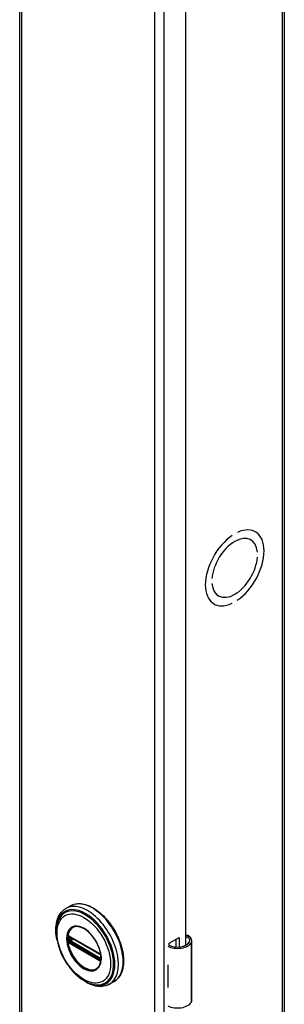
# Model space of a CAD drawing. Header units: inches. Extents: x 0 to 464, y -11 to 301.
# Tile 9 of 13: x 400.72 to 404.3, y 170.9 to 184.2. Entities that reach past the tile are written whole.
import ezdxf

# ---------------------------------------------------------------- set-up
doc = ezdxf.new("R2010")
doc.units = ezdxf.units.IN
doc.header["$LTSCALE"] = 27.789831
doc.header["$MEASUREMENT"] = 0
doc.layers.add('Visible Edges(ANSI)', color=7, linetype='Continuous', lineweight=25)
doc.layers.add('Visible Tangent Edges(ANSI)', color=7, linetype='Continuous', lineweight=25)

msp = doc.modelspace()

# ---------------------------------------------------------------- linework, layer by layer
at = {"layer": 'Visible Edges(ANSI)'}
for p, q in [((400.72, 221.372), (400.72, 123.266)), ((404.301, 221.349), (404.301, 123.244)), ((402.962, 193.654), (402.962, 171.691)), ((403.594, 177.232), (403.594, 177.232)), ((403.594, 177.232), (403.594, 177.232)), ((403.665, 177.273), (403.665, 177.273)), ((403.905, 177.285), (403.91, 177.282)), ((403.843, 177.176), (403.848, 177.174)), ((403.938, 177.005), (403.938, 177.005)), ((403.938, 177.005), (403.938, 177.005)), ((403.938, 176.939), (403.938, 176.939)), ((403.322, 176.65), (403.322, 176.65)), ((403.322, 176.65), (403.322, 176.65)), ((403.322, 176.584), (403.322, 176.584)), ((403.407, 176.418), (403.412, 176.415)), ((403.344, 176.31), (403.349, 176.307)), ((403.594, 176.316), (403.594, 176.316)), ((403.594, 176.316), (403.594, 176.316)), ((403.665, 176.357), (403.665, 176.357)), ((401.408, 172.228), (401.344, 172.191)), ((401.394, 171.814), (401.389, 171.817)), ((401.394, 171.814), (401.802, 171.579)), ((401.809, 171.571), (401.401, 171.806)), ((402.742, 171.723), (402.877, 171.8)), ((402.838, 171.67), (402.838, 171.778)), ((402.877, 171.8), (402.877, 171.67)), ((403.051, 170.954), (403.051, 171.758)), ((402.742, 171.691), (402.742, 171.723)), ((401.807, 171.576), (401.802, 171.579)), ((401.818, 171.564), (401.819, 171.561)), ((401.818, 171.518), (401.818, 171.556)), ((401.819, 171.561), (401.82, 171.559)), ((401.821, 171.545), (401.821, 171.508)), ((401.821, 171.508), (401.821, 171.502)), ((402.727, 171.431), (402.727, 171.399)), ((401.998, 171.205), (401.934, 171.168)), ((402.727, 171.156), (402.727, 171.125))]:
    msp.add_line(p, q, dxfattribs=at)
at = {"layer": 'Visible Edges(ANSI)', "flags": 128}
for points in [[(401.226, 171.761), (401.22, 171.796), (401.215, 171.83), (401.211, 171.864), (401.21, 171.897), (401.211, 171.929), (401.213, 171.96), (401.217, 171.99), (401.224, 172.019), (401.232, 172.047), (401.242, 172.073), (401.254, 172.098), (401.269, 172.12), (401.285, 172.141), (401.303, 172.16), (401.323, 172.177), (401.344, 172.191)], [(401.408, 172.228), (401.424, 172.236), (401.441, 172.243), (401.458, 172.249), (401.476, 172.253), (401.494, 172.256), (401.513, 172.257), (401.532, 172.257), (401.551, 172.256), (401.571, 172.253), (401.591, 172.249), (401.611, 172.244), (401.632, 172.238), (401.652, 172.23), (401.673, 172.221), (401.693, 172.211), (401.714, 172.2), (401.734, 172.187), (401.755, 172.174), (401.775, 172.159), (401.795, 172.143), (401.815, 172.127), (401.834, 172.109), (401.854, 172.091), (401.873, 172.071), (401.891, 172.051), (401.909, 172.03), (401.927, 172.008), (401.944, 171.986), (401.96, 171.963), (401.976, 171.939), (401.992, 171.915), (402.006, 171.891), (402.02, 171.866), (402.033, 171.841), (402.046, 171.815), (402.057, 171.789), (402.068, 171.763), (402.078, 171.737), (402.087, 171.711), (402.095, 171.685), (402.103, 171.659), (402.109, 171.633), (402.114, 171.607), (402.119, 171.581), (402.122, 171.556), (402.125, 171.531), (402.126, 171.507), (402.127, 171.483), (402.126, 171.459), (402.124, 171.437), (402.122, 171.414), (402.118, 171.393), (402.114, 171.372), (402.108, 171.352), (402.101, 171.332), (402.094, 171.314), (402.085, 171.297), (402.075, 171.28), (402.065, 171.265), (402.053, 171.25), (402.041, 171.237), (402.027, 171.225), (402.013, 171.214), (401.998, 171.205)], [(401.254, 172.051), (401.247, 172.038), (401.241, 172.025), (401.236, 172.01), (401.231, 171.996), (401.224, 171.965), (401.218, 171.933), (401.216, 171.9), (401.215, 171.866), (401.217, 171.831), (401.221, 171.795), (401.227, 171.758), (401.235, 171.721), (401.246, 171.683), (401.258, 171.646), (401.272, 171.608), (401.288, 171.571), (401.306, 171.535), (401.326, 171.499), (401.347, 171.464), (401.37, 171.43), (401.394, 171.398), (401.419, 171.367), (401.445, 171.337), (401.472, 171.309), (401.5, 171.284), (401.529, 171.26), (401.558, 171.238), (401.588, 171.219), (401.618, 171.202), (401.648, 171.188), (401.678, 171.177), (401.708, 171.168), (401.723, 171.165), (401.738, 171.162), (401.753, 171.16), (401.767, 171.159)], [(401.791, 171.404), (401.8, 171.418), (401.807, 171.433), (401.813, 171.45), (401.818, 171.468), (401.821, 171.488), (401.822, 171.509), (401.822, 171.531), (401.82, 171.553), (401.817, 171.577), (401.812, 171.601), (401.806, 171.625), (401.799, 171.649), (401.79, 171.674), (401.779, 171.698), (401.767, 171.722), (401.755, 171.746), (401.741, 171.769), (401.726, 171.791), (401.71, 171.812), (401.693, 171.833), (401.676, 171.851), (401.658, 171.869), (401.639, 171.885), (401.621, 171.9), (401.602, 171.912), (401.583, 171.923), (401.564, 171.932), (401.546, 171.94), (401.528, 171.945), (401.51, 171.948), (401.494, 171.95), (401.478, 171.949)], [(401.389, 171.817), (401.387, 171.818), (401.386, 171.818)], [(401.401, 171.806), (401.4, 171.807), (401.4, 171.807)], [(403.009, 171.82), (403.007, 171.821), (403.005, 171.822), (403.003, 171.823), (403.001, 171.824), (402.999, 171.825), (402.997, 171.825), (402.995, 171.826), (402.993, 171.827), (402.991, 171.827), (402.989, 171.827), (402.987, 171.827), (402.985, 171.828), (402.983, 171.827), (402.981, 171.827), (402.979, 171.827), (402.977, 171.827), (402.975, 171.826), (402.973, 171.826), (402.971, 171.825), (402.969, 171.824), (402.967, 171.824), (402.965, 171.823), (402.963, 171.822), (402.962, 171.821)], [(402.962, 171.809), (402.963, 171.81), (402.965, 171.81), (402.966, 171.81), (402.968, 171.811), (402.969, 171.811), (402.971, 171.811), (402.972, 171.811), (402.974, 171.811), (402.975, 171.811), (402.977, 171.811), (402.978, 171.81), (402.98, 171.81), (402.981, 171.81), (402.983, 171.809), (402.985, 171.809), (402.986, 171.808), (402.987, 171.808), (402.989, 171.807), (402.99, 171.806), (402.992, 171.805), (402.993, 171.805), (402.995, 171.804), (402.996, 171.803), (402.997, 171.802)], [(401.807, 171.576), (401.81, 171.574), (401.814, 171.57)], [(401.818, 171.556), (401.817, 171.56), (401.815, 171.565), (401.812, 171.569), (401.809, 171.571)], [(401.814, 171.57), (401.816, 171.567), (401.818, 171.564)], [(401.818, 171.517), (401.818, 171.517), (401.818, 171.518)], [(401.821, 171.502), (401.821, 171.5), (401.82, 171.499)], [(401.934, 171.168), (401.911, 171.156), (401.886, 171.147), (401.861, 171.141), (401.835, 171.137), (401.808, 171.137), (401.78, 171.138), (401.752, 171.143), (401.724, 171.15), (401.696, 171.159), (401.668, 171.17), (401.64, 171.184), (401.612, 171.199), (401.584, 171.217), (401.556, 171.237), (401.529, 171.258), (401.502, 171.282)]]:
    msp.add_lwpolyline(points, dxfattribs=at)
at = {"layer": 'Visible Edges(ANSI)'}
for centre, major_axis, ratio, start_param, end_param in [((403.63, 176.794), (0.281, 0.487), 0.578093, 4.014079, 6.977628), ((403.63, 176.794), (0.281, 0.487), 0.578093, 4.014063, 6.977643), ((403.63, 176.794), (-0.281, -0.487), 0.578093, 4.014063, 6.977643), ((403.63, 176.794), (-0.281, -0.487), 0.578093, 4.014079, 6.977628), ((403.63, 176.794), (0.218, 0.379), 0.578093, 5.587431, 8.545869), ((403.63, 176.794), (0.218, 0.379), 0.578093, 5.58741, 8.54589), ((403.63, 176.794), (-0.218, -0.379), 0.578093, 5.58741, 8.54589), ((403.63, 176.794), (-0.218, -0.379), 0.578093, 5.587431, 8.545869), ((402.894, 171.758), (0.128, 0), 0.575862, 5.96475, 6.909947), ((402.894, 171.758), (0.157, 0), 0.575862, 5.96475, 7.032103), ((402.856, 171.766), (0.197, 0), 0.575862, 3.983372, 5.96475), ((402.856, 171.766), (0.167, 0), 0.575862, 3.964134, 5.96475), ((402.856, 171.516), (0.197, 0), 0.575862, 3.983372, 3.995195), ((402.787, 171.439), (-0.0917, 0), 0.575862, 0.828235, 0.853602), ((402.787, 171.196), (0.0917, 0), 0.575862, 3.969828, 3.995195), ((402.856, 171.21), (-0.197, 0), 0.575862, 0.841779, 0.853602), ((402.856, 170.961), (0.197, 0), 0.575862, 3.983372, 5.96475), ((402.894, 170.954), (0.157, 0), 0.575862, 5.96475, 6.283185)]:
    msp.add_ellipse(centre, major_axis=major_axis, ratio=ratio, start_param=start_param, end_param=end_param, dxfattribs=at)
at = {"layer": 'Visible Tangent Edges(ANSI)'}
for p, q in [((400.746, 221.337), (400.746, 123.231)), ((404.276, 123.209), (404.276, 221.314)), ((402.547, 122.193), (402.547, 220.299)), ((402.669, 220.299), (402.669, 122.193)), ((401.37, 171.809), (401.369, 171.803)), ((401.369, 171.766), (401.37, 171.76)), ((401.377, 171.803), (401.377, 171.809)), ((401.377, 171.76), (401.377, 171.766)), ((401.386, 171.765), (401.386, 171.802)), ((401.8, 171.584), (401.392, 171.819)), ((401.399, 171.81), (401.807, 171.575)), ((401.399, 171.803), (401.403, 171.805)), ((401.399, 171.765), (401.399, 171.803)), ((401.435, 171.786), (401.399, 171.765)), ((401.406, 171.753), (401.449, 171.778)), ((402.997, 171.802), (403.009, 171.82)), ((401.371, 171.749), (401.372, 171.745)), ((401.387, 171.729), (401.392, 171.726)), ((401.396, 171.735), (401.39, 171.738)), ((401.392, 171.726), (401.8, 171.491)), ((401.804, 171.5), (401.396, 171.735)), ((401.807, 171.508), (401.399, 171.743)), ((401.814, 171.518), (401.406, 171.753)), ((403.043, 170.925), (403.043, 171.73)), ((401.809, 171.497), (401.804, 171.5)), ((401.818, 171.521), (401.814, 171.518)), ((401.82, 171.552), (401.82, 171.515)), ((401.821, 171.49), (401.821, 171.491)), ((402.727, 171.399), (402.727, 171.156))]:
    msp.add_line(p, q, dxfattribs=at)
at = {"layer": 'Visible Tangent Edges(ANSI)', "flags": 128}
for points in [[(401.353, 171.786), (401.361, 171.711), (401.385, 171.632), (401.422, 171.554), (401.471, 171.482), (401.528, 171.422), (401.589, 171.378), (401.65, 171.352), (401.707, 171.346), (401.756, 171.362), (401.793, 171.397), (401.817, 171.449), (401.825, 171.515), (401.817, 171.59), (401.793, 171.67), (401.756, 171.748), (401.707, 171.819), (401.65, 171.879), (401.589, 171.924), (401.528, 171.949), (401.471, 171.955), (401.422, 171.939), (401.384, 171.904), (401.361, 171.852), (401.353, 171.786)], [(401.364, 171.785), (401.364, 171.797), (401.365, 171.808), (401.366, 171.819), (401.368, 171.829), (401.37, 171.839), (401.372, 171.849), (401.375, 171.858), (401.378, 171.868), (401.381, 171.876), (401.385, 171.884), (401.39, 171.892), (401.395, 171.9), (401.4, 171.907), (401.405, 171.913), (401.411, 171.919), (401.417, 171.924), (401.424, 171.929), (401.431, 171.934), (401.438, 171.938), (401.445, 171.941), (401.453, 171.944), (401.461, 171.946), (401.469, 171.948), (401.478, 171.949)], [(401.791, 171.405), (401.777, 171.389), (401.761, 171.376), (401.743, 171.366), (401.724, 171.36), (401.702, 171.357), (401.68, 171.358), (401.656, 171.362), (401.632, 171.37), (401.607, 171.381), (401.582, 171.395), (401.557, 171.412), (401.533, 171.432), (401.509, 171.455), (401.487, 171.48), (401.465, 171.507), (401.445, 171.536), (401.427, 171.566), (401.411, 171.597), (401.397, 171.629), (401.386, 171.661), (401.376, 171.693), (401.37, 171.725), (401.366, 171.756), (401.364, 171.785)], [(401.369, 171.803), (401.369, 171.802), (401.369, 171.8), (401.369, 171.799), (401.369, 171.797), (401.369, 171.796), (401.369, 171.794), (401.369, 171.793), (401.369, 171.791), (401.369, 171.79), (401.369, 171.788), (401.369, 171.787), (401.369, 171.785), (401.369, 171.784), (401.369, 171.782), (401.369, 171.781), (401.369, 171.779), (401.369, 171.777), (401.369, 171.776), (401.369, 171.774), (401.369, 171.773), (401.369, 171.771), (401.369, 171.77), (401.369, 171.768), (401.369, 171.766)], [(401.371, 171.819), (401.371, 171.819), (401.371, 171.818), (401.371, 171.818), (401.371, 171.818), (401.371, 171.817), (401.371, 171.817), (401.371, 171.817), (401.371, 171.816), (401.37, 171.816), (401.37, 171.815), (401.37, 171.815), (401.37, 171.814), (401.37, 171.814), (401.37, 171.814), (401.37, 171.813), (401.37, 171.813), (401.37, 171.812), (401.37, 171.812), (401.37, 171.811), (401.37, 171.811), (401.37, 171.81), (401.37, 171.81), (401.37, 171.81), (401.37, 171.809)], [(401.37, 171.76), (401.37, 171.76), (401.37, 171.759), (401.37, 171.759), (401.37, 171.758), (401.37, 171.758), (401.37, 171.757), (401.37, 171.757), (401.37, 171.756), (401.37, 171.756), (401.37, 171.755), (401.37, 171.755), (401.37, 171.754), (401.37, 171.754), (401.37, 171.753), (401.37, 171.753), (401.371, 171.752), (401.371, 171.752), (401.371, 171.751), (401.371, 171.751), (401.371, 171.75), (401.371, 171.75), (401.371, 171.75), (401.371, 171.749), (401.371, 171.749)], [(401.372, 171.822), (401.372, 171.822), (401.372, 171.822), (401.372, 171.821), (401.372, 171.821), (401.372, 171.821), (401.372, 171.821), (401.372, 171.821), (401.372, 171.821), (401.372, 171.821), (401.372, 171.821), (401.372, 171.821), (401.372, 171.821), (401.372, 171.82), (401.372, 171.82), (401.372, 171.82), (401.372, 171.82), (401.372, 171.82), (401.372, 171.82), (401.372, 171.82), (401.372, 171.82), (401.371, 171.82), (401.371, 171.819), (401.371, 171.819), (401.371, 171.819)], [(401.377, 171.824), (401.377, 171.824), (401.377, 171.824), (401.377, 171.824), (401.376, 171.824), (401.376, 171.824), (401.376, 171.824), (401.376, 171.824), (401.376, 171.823), (401.375, 171.823), (401.375, 171.823), (401.375, 171.823), (401.375, 171.823), (401.374, 171.823), (401.374, 171.823), (401.374, 171.823), (401.374, 171.823), (401.374, 171.823), (401.373, 171.823), (401.373, 171.822), (401.373, 171.822), (401.373, 171.822), (401.373, 171.822), (401.372, 171.822), (401.372, 171.822)], [(401.387, 171.821), (401.386, 171.822), (401.386, 171.822), (401.386, 171.822), (401.385, 171.822), (401.385, 171.822), (401.384, 171.823), (401.384, 171.823), (401.384, 171.823), (401.383, 171.823), (401.383, 171.823), (401.382, 171.823), (401.382, 171.823), (401.382, 171.824), (401.381, 171.824), (401.381, 171.824), (401.38, 171.824), (401.38, 171.824), (401.38, 171.824), (401.379, 171.824), (401.379, 171.824), (401.378, 171.824), (401.378, 171.824), (401.378, 171.824), (401.377, 171.824)], [(401.377, 171.809), (401.377, 171.809), (401.377, 171.81), (401.377, 171.81), (401.377, 171.81), (401.377, 171.81), (401.377, 171.811), (401.377, 171.811), (401.377, 171.811), (401.377, 171.812), (401.377, 171.812), (401.378, 171.812), (401.378, 171.813), (401.378, 171.813), (401.378, 171.813), (401.378, 171.813), (401.378, 171.814), (401.378, 171.814), (401.378, 171.814), (401.378, 171.814), (401.379, 171.815), (401.379, 171.815), (401.379, 171.815), (401.379, 171.815), (401.379, 171.815)], [(401.377, 171.766), (401.377, 171.767), (401.377, 171.769), (401.377, 171.77), (401.377, 171.772), (401.377, 171.774), (401.377, 171.775), (401.377, 171.777), (401.377, 171.778), (401.377, 171.78), (401.377, 171.781), (401.377, 171.783), (401.377, 171.784), (401.377, 171.786), (401.377, 171.788), (401.377, 171.789), (401.377, 171.791), (401.377, 171.792), (401.377, 171.794), (401.377, 171.795), (401.377, 171.797), (401.377, 171.798), (401.377, 171.8), (401.377, 171.802), (401.377, 171.803)], [(401.379, 171.751), (401.379, 171.752), (401.379, 171.752), (401.379, 171.752), (401.379, 171.753), (401.378, 171.753), (401.378, 171.754), (401.378, 171.754), (401.378, 171.754), (401.378, 171.755), (401.378, 171.755), (401.378, 171.755), (401.378, 171.756), (401.378, 171.756), (401.377, 171.756), (401.377, 171.757), (401.377, 171.757), (401.377, 171.757), (401.377, 171.758), (401.377, 171.758), (401.377, 171.758), (401.377, 171.759), (401.377, 171.759), (401.377, 171.76), (401.377, 171.76)], [(401.379, 171.815), (401.379, 171.815), (401.379, 171.815), (401.379, 171.816), (401.379, 171.816), (401.379, 171.816), (401.379, 171.816), (401.379, 171.816), (401.38, 171.816), (401.38, 171.816), (401.38, 171.816), (401.38, 171.816), (401.38, 171.816), (401.38, 171.816), (401.38, 171.816), (401.38, 171.816), (401.38, 171.816), (401.38, 171.816), (401.38, 171.816), (401.38, 171.816), (401.38, 171.816), (401.38, 171.817), (401.38, 171.817), (401.38, 171.817), (401.38, 171.817)], [(401.38, 171.817), (401.381, 171.817), (401.381, 171.817), (401.381, 171.817), (401.381, 171.817), (401.381, 171.817), (401.381, 171.817), (401.381, 171.817), (401.381, 171.817), (401.382, 171.817), (401.382, 171.818), (401.382, 171.818), (401.382, 171.818), (401.382, 171.818), (401.382, 171.818), (401.382, 171.818), (401.383, 171.818), (401.383, 171.818), (401.383, 171.818), (401.383, 171.818), (401.383, 171.818), (401.383, 171.818), (401.384, 171.818), (401.384, 171.818), (401.384, 171.818)], [(401.384, 171.818), (401.384, 171.818), (401.384, 171.818), (401.384, 171.818), (401.384, 171.818), (401.384, 171.818), (401.384, 171.818), (401.384, 171.818), (401.385, 171.818), (401.385, 171.818), (401.385, 171.818), (401.385, 171.818), (401.385, 171.818), (401.385, 171.818), (401.385, 171.818), (401.385, 171.818), (401.385, 171.818), (401.385, 171.818), (401.385, 171.818), (401.385, 171.818), (401.386, 171.818), (401.386, 171.818), (401.386, 171.818), (401.386, 171.818), (401.386, 171.818)], [(401.386, 171.802), (401.386, 171.802), (401.386, 171.803), (401.386, 171.803), (401.386, 171.803), (401.386, 171.803), (401.386, 171.804), (401.386, 171.804), (401.386, 171.804), (401.386, 171.804), (401.386, 171.805), (401.386, 171.805), (401.386, 171.805), (401.386, 171.805), (401.386, 171.806), (401.386, 171.806), (401.386, 171.806), (401.386, 171.806), (401.386, 171.807), (401.386, 171.807), (401.386, 171.807), (401.386, 171.807), (401.386, 171.807), (401.386, 171.808), (401.387, 171.808)], [(401.387, 171.759), (401.386, 171.759), (401.386, 171.759), (401.386, 171.759), (401.386, 171.76), (401.386, 171.76), (401.386, 171.76), (401.386, 171.76), (401.386, 171.761), (401.386, 171.761), (401.386, 171.761), (401.386, 171.761), (401.386, 171.762), (401.386, 171.762), (401.386, 171.762), (401.386, 171.763), (401.386, 171.763), (401.386, 171.763), (401.386, 171.763), (401.386, 171.764), (401.386, 171.764), (401.386, 171.764), (401.386, 171.764), (401.386, 171.765), (401.386, 171.765)], [(401.392, 171.819), (401.392, 171.819), (401.392, 171.819), (401.391, 171.819), (401.391, 171.819), (401.391, 171.819), (401.391, 171.819), (401.39, 171.819), (401.39, 171.82), (401.39, 171.82), (401.39, 171.82), (401.39, 171.82), (401.389, 171.82), (401.389, 171.82), (401.389, 171.82), (401.389, 171.82), (401.389, 171.82), (401.388, 171.821), (401.388, 171.821), (401.388, 171.821), (401.388, 171.821), (401.387, 171.821), (401.387, 171.821), (401.387, 171.821), (401.387, 171.821)], [(401.387, 171.808), (401.387, 171.808), (401.387, 171.808), (401.387, 171.808), (401.387, 171.808), (401.387, 171.809), (401.387, 171.809), (401.387, 171.809), (401.387, 171.809), (401.387, 171.809), (401.387, 171.809), (401.387, 171.809), (401.387, 171.81), (401.387, 171.81), (401.387, 171.81), (401.387, 171.81), (401.387, 171.81), (401.387, 171.81), (401.387, 171.81), (401.388, 171.81), (401.388, 171.81), (401.388, 171.811), (401.388, 171.811), (401.388, 171.811), (401.388, 171.811)], [(401.388, 171.754), (401.388, 171.754), (401.388, 171.754), (401.388, 171.755), (401.388, 171.755), (401.388, 171.755), (401.387, 171.755), (401.387, 171.755), (401.387, 171.756), (401.387, 171.756), (401.387, 171.756), (401.387, 171.756), (401.387, 171.756), (401.387, 171.756), (401.387, 171.757), (401.387, 171.757), (401.387, 171.757), (401.387, 171.757), (401.387, 171.757), (401.387, 171.758), (401.387, 171.758), (401.387, 171.758), (401.387, 171.758), (401.387, 171.758), (401.387, 171.759)], [(401.39, 171.812), (401.391, 171.812), (401.391, 171.812), (401.391, 171.812), (401.391, 171.812), (401.391, 171.812), (401.391, 171.812), (401.391, 171.812), (401.391, 171.812), (401.392, 171.812), (401.392, 171.812), (401.392, 171.812), (401.392, 171.812), (401.392, 171.812), (401.392, 171.812), (401.392, 171.812), (401.393, 171.812), (401.393, 171.812), (401.393, 171.812), (401.393, 171.812), (401.393, 171.812), (401.393, 171.812), (401.393, 171.812), (401.394, 171.812), (401.394, 171.812)], [(401.394, 171.812), (401.394, 171.812), (401.394, 171.812), (401.394, 171.812), (401.395, 171.812), (401.395, 171.812), (401.395, 171.812), (401.395, 171.811), (401.395, 171.811), (401.396, 171.811), (401.396, 171.811), (401.396, 171.811), (401.396, 171.811), (401.397, 171.811), (401.397, 171.811), (401.397, 171.811), (401.397, 171.811), (401.397, 171.811), (401.398, 171.81), (401.398, 171.81), (401.398, 171.81), (401.398, 171.81), (401.399, 171.81), (401.399, 171.81), (401.399, 171.81)], [(401.372, 171.745), (401.372, 171.745), (401.373, 171.744), (401.373, 171.744), (401.373, 171.744), (401.373, 171.743), (401.373, 171.743), (401.374, 171.743), (401.374, 171.742), (401.374, 171.742), (401.374, 171.742), (401.374, 171.741), (401.375, 171.741), (401.375, 171.741), (401.375, 171.74), (401.375, 171.74), (401.376, 171.74), (401.376, 171.739), (401.376, 171.739), (401.376, 171.739), (401.376, 171.738), (401.377, 171.738), (401.377, 171.738), (401.377, 171.737), (401.377, 171.737)], [(401.377, 171.737), (401.378, 171.737), (401.378, 171.736), (401.378, 171.736), (401.379, 171.735), (401.379, 171.735), (401.38, 171.734), (401.38, 171.734), (401.38, 171.734), (401.381, 171.733), (401.381, 171.733), (401.382, 171.733), (401.382, 171.732), (401.382, 171.732), (401.383, 171.732), (401.383, 171.731), (401.384, 171.731), (401.384, 171.731), (401.384, 171.73), (401.385, 171.73), (401.385, 171.73), (401.386, 171.729), (401.386, 171.729), (401.386, 171.729), (401.387, 171.729)], [(401.38, 171.749), (401.38, 171.749), (401.38, 171.749), (401.38, 171.749), (401.38, 171.749), (401.38, 171.749), (401.38, 171.749), (401.38, 171.75), (401.38, 171.75), (401.38, 171.75), (401.38, 171.75), (401.38, 171.75), (401.38, 171.75), (401.38, 171.75), (401.38, 171.75), (401.38, 171.75), (401.38, 171.751), (401.379, 171.751), (401.379, 171.751), (401.379, 171.751), (401.379, 171.751), (401.379, 171.751), (401.379, 171.751), (401.379, 171.751), (401.379, 171.751)], [(401.384, 171.743), (401.384, 171.743), (401.384, 171.744), (401.383, 171.744), (401.383, 171.744), (401.383, 171.744), (401.383, 171.745), (401.383, 171.745), (401.383, 171.745), (401.382, 171.745), (401.382, 171.745), (401.382, 171.746), (401.382, 171.746), (401.382, 171.746), (401.382, 171.746), (401.382, 171.747), (401.381, 171.747), (401.381, 171.747), (401.381, 171.747), (401.381, 171.748), (401.381, 171.748), (401.381, 171.748), (401.381, 171.748), (401.381, 171.749), (401.38, 171.749)], [(401.39, 171.738), (401.39, 171.738), (401.39, 171.738), (401.39, 171.738), (401.389, 171.738), (401.389, 171.738), (401.389, 171.739), (401.388, 171.739), (401.388, 171.739), (401.388, 171.739), (401.388, 171.74), (401.387, 171.74), (401.387, 171.74), (401.387, 171.74), (401.386, 171.741), (401.386, 171.741), (401.386, 171.741), (401.386, 171.741), (401.385, 171.742), (401.385, 171.742), (401.385, 171.742), (401.385, 171.742), (401.384, 171.743), (401.384, 171.743), (401.384, 171.743)], [(401.394, 171.746), (401.394, 171.746), (401.393, 171.746), (401.393, 171.746), (401.393, 171.747), (401.393, 171.747), (401.393, 171.747), (401.393, 171.747), (401.393, 171.747), (401.392, 171.747), (401.392, 171.747), (401.392, 171.748), (401.392, 171.748), (401.392, 171.748), (401.392, 171.748), (401.392, 171.748), (401.391, 171.748), (401.391, 171.748), (401.391, 171.749), (401.391, 171.749), (401.391, 171.749), (401.391, 171.749), (401.391, 171.749), (401.391, 171.749), (401.39, 171.75)], [(401.399, 171.743), (401.399, 171.743), (401.399, 171.743), (401.398, 171.743), (401.398, 171.743), (401.398, 171.743), (401.398, 171.743), (401.397, 171.743), (401.397, 171.744), (401.397, 171.744), (401.397, 171.744), (401.397, 171.744), (401.396, 171.744), (401.396, 171.744), (401.396, 171.745), (401.396, 171.745), (401.395, 171.745), (401.395, 171.745), (401.395, 171.745), (401.395, 171.745), (401.395, 171.745), (401.394, 171.746), (401.394, 171.746), (401.394, 171.746), (401.394, 171.746)], [(401.805, 171.581), (401.805, 171.581), (401.805, 171.581), (401.805, 171.581), (401.804, 171.581), (401.804, 171.581), (401.804, 171.581), (401.804, 171.581), (401.803, 171.582), (401.803, 171.582), (401.803, 171.582), (401.803, 171.582), (401.803, 171.582), (401.802, 171.582), (401.802, 171.582), (401.802, 171.582), (401.802, 171.583), (401.802, 171.583), (401.801, 171.583), (401.801, 171.583), (401.801, 171.583), (401.801, 171.583), (401.8, 171.583), (401.8, 171.583), (401.8, 171.584)], [(401.815, 171.572), (401.814, 171.573), (401.814, 171.573), (401.813, 171.573), (401.813, 171.574), (401.813, 171.574), (401.812, 171.575), (401.812, 171.575), (401.812, 171.575), (401.811, 171.576), (401.811, 171.576), (401.81, 171.577), (401.81, 171.577), (401.81, 171.577), (401.809, 171.578), (401.809, 171.578), (401.808, 171.578), (401.808, 171.579), (401.808, 171.579), (401.807, 171.579), (401.807, 171.579), (401.806, 171.58), (401.806, 171.58), (401.806, 171.58), (401.805, 171.581)], [(401.807, 171.575), (401.807, 171.575), (401.807, 171.574), (401.808, 171.574), (401.808, 171.574), (401.808, 171.574), (401.808, 171.574), (401.809, 171.574), (401.809, 171.574), (401.809, 171.573), (401.809, 171.573), (401.809, 171.573), (401.81, 171.573), (401.81, 171.573), (401.81, 171.573), (401.81, 171.573), (401.811, 171.572), (401.811, 171.572), (401.811, 171.572), (401.811, 171.572), (401.811, 171.572), (401.812, 171.572), (401.812, 171.571), (401.812, 171.571), (401.812, 171.571)], [(401.812, 171.505), (401.812, 171.505), (401.812, 171.505), (401.812, 171.505), (401.811, 171.505), (401.811, 171.506), (401.811, 171.506), (401.811, 171.506), (401.811, 171.506), (401.81, 171.506), (401.81, 171.506), (401.81, 171.506), (401.81, 171.506), (401.809, 171.506), (401.809, 171.506), (401.809, 171.506), (401.809, 171.507), (401.809, 171.507), (401.808, 171.507), (401.808, 171.507), (401.808, 171.507), (401.808, 171.507), (401.807, 171.507), (401.807, 171.507), (401.807, 171.508)], [(401.815, 171.495), (401.815, 171.495), (401.815, 171.495), (401.814, 171.495), (401.814, 171.495), (401.814, 171.495), (401.814, 171.495), (401.813, 171.495), (401.813, 171.495), (401.813, 171.495), (401.812, 171.495), (401.812, 171.495), (401.812, 171.495), (401.812, 171.495), (401.811, 171.495), (401.811, 171.496), (401.811, 171.496), (401.811, 171.496), (401.81, 171.496), (401.81, 171.496), (401.81, 171.496), (401.809, 171.496), (401.809, 171.496), (401.809, 171.497), (401.809, 171.497)], [(401.812, 171.571), (401.812, 171.571), (401.812, 171.571), (401.813, 171.571), (401.813, 171.571), (401.813, 171.57), (401.813, 171.57), (401.813, 171.57), (401.813, 171.57), (401.813, 171.57), (401.814, 171.57), (401.814, 171.57), (401.814, 171.569), (401.814, 171.569), (401.814, 171.569), (401.814, 171.569), (401.814, 171.569), (401.815, 171.569), (401.815, 171.569), (401.815, 171.568), (401.815, 171.568), (401.815, 171.568), (401.815, 171.568), (401.815, 171.568), (401.815, 171.568)], [(401.815, 171.505), (401.815, 171.505), (401.815, 171.505), (401.815, 171.505), (401.815, 171.505), (401.815, 171.505), (401.815, 171.505), (401.815, 171.505), (401.814, 171.505), (401.814, 171.505), (401.814, 171.505), (401.814, 171.505), (401.814, 171.505), (401.814, 171.505), (401.814, 171.505), (401.813, 171.505), (401.813, 171.505), (401.813, 171.505), (401.813, 171.505), (401.813, 171.505), (401.813, 171.505), (401.813, 171.505), (401.812, 171.505), (401.812, 171.505), (401.812, 171.505)], [(401.819, 171.566), (401.819, 171.566), (401.818, 171.566), (401.818, 171.567), (401.818, 171.567), (401.818, 171.567), (401.818, 171.567), (401.818, 171.568), (401.817, 171.568), (401.817, 171.568), (401.817, 171.569), (401.817, 171.569), (401.817, 171.569), (401.817, 171.569), (401.816, 171.57), (401.816, 171.57), (401.816, 171.57), (401.816, 171.57), (401.816, 171.571), (401.816, 171.571), (401.815, 171.571), (401.815, 171.571), (401.815, 171.572), (401.815, 171.572), (401.815, 171.572)], [(401.819, 171.496), (401.818, 171.496), (401.818, 171.496), (401.818, 171.496), (401.818, 171.496), (401.818, 171.496), (401.818, 171.496), (401.818, 171.496), (401.817, 171.496), (401.817, 171.496), (401.817, 171.496), (401.817, 171.496), (401.817, 171.495), (401.817, 171.495), (401.817, 171.495), (401.816, 171.495), (401.816, 171.495), (401.816, 171.495), (401.816, 171.495), (401.816, 171.495), (401.816, 171.495), (401.816, 171.495), (401.815, 171.495), (401.815, 171.495), (401.815, 171.495)], [(401.818, 171.563), (401.818, 171.563), (401.818, 171.563), (401.818, 171.563), (401.818, 171.562), (401.818, 171.562), (401.818, 171.562), (401.819, 171.562), (401.819, 171.562), (401.819, 171.561), (401.819, 171.561), (401.819, 171.561), (401.819, 171.561), (401.819, 171.561), (401.819, 171.56), (401.819, 171.56), (401.819, 171.56), (401.819, 171.56), (401.819, 171.56), (401.819, 171.56), (401.819, 171.559), (401.819, 171.559), (401.819, 171.559), (401.819, 171.559), (401.819, 171.559)], [(401.819, 171.509), (401.819, 171.509), (401.819, 171.509), (401.819, 171.509), (401.819, 171.509), (401.819, 171.509), (401.819, 171.508), (401.819, 171.508), (401.819, 171.508), (401.819, 171.508), (401.819, 171.508), (401.819, 171.508), (401.819, 171.508), (401.819, 171.507), (401.819, 171.507), (401.819, 171.507), (401.819, 171.507), (401.819, 171.507), (401.818, 171.507), (401.818, 171.507), (401.818, 171.507), (401.818, 171.507), (401.818, 171.506), (401.818, 171.506), (401.818, 171.506)], [(401.819, 171.559), (401.819, 171.558), (401.819, 171.558), (401.82, 171.558), (401.82, 171.558), (401.82, 171.557), (401.82, 171.557), (401.82, 171.557), (401.82, 171.557), (401.82, 171.556), (401.82, 171.556), (401.82, 171.556), (401.82, 171.555), (401.82, 171.555), (401.82, 171.555), (401.82, 171.555), (401.82, 171.554), (401.82, 171.554), (401.82, 171.554), (401.82, 171.554), (401.82, 171.553), (401.82, 171.553), (401.82, 171.553), (401.82, 171.553), (401.82, 171.552)], [(401.82, 171.515), (401.82, 171.515), (401.82, 171.515), (401.82, 171.514), (401.82, 171.514), (401.82, 171.514), (401.82, 171.513), (401.82, 171.513), (401.82, 171.513), (401.82, 171.513), (401.82, 171.512), (401.82, 171.512), (401.82, 171.512), (401.82, 171.512), (401.82, 171.512), (401.82, 171.511), (401.82, 171.511), (401.82, 171.511), (401.82, 171.511), (401.82, 171.51), (401.82, 171.51), (401.82, 171.51), (401.819, 171.51), (401.819, 171.51), (401.819, 171.509)], [(401.82, 171.498), (401.82, 171.498), (401.82, 171.498), (401.82, 171.498), (401.82, 171.497), (401.819, 171.497), (401.819, 171.497), (401.819, 171.497), (401.819, 171.497), (401.819, 171.497), (401.819, 171.497), (401.819, 171.497), (401.819, 171.497), (401.819, 171.497), (401.819, 171.497), (401.819, 171.497), (401.819, 171.497), (401.819, 171.497), (401.819, 171.497), (401.819, 171.497), (401.819, 171.497), (401.819, 171.497), (401.819, 171.497), (401.819, 171.497), (401.819, 171.496)], [(401.82, 171.499), (401.82, 171.499), (401.82, 171.499), (401.82, 171.499), (401.82, 171.499), (401.82, 171.499), (401.82, 171.499), (401.82, 171.499), (401.82, 171.499), (401.82, 171.499), (401.82, 171.498), (401.82, 171.498), (401.82, 171.498), (401.82, 171.498), (401.82, 171.498), (401.82, 171.498), (401.82, 171.498), (401.82, 171.498), (401.82, 171.498), (401.82, 171.498), (401.82, 171.498), (401.82, 171.498), (401.82, 171.498), (401.82, 171.498), (401.82, 171.498)], [(401.8, 171.491), (401.8, 171.49), (401.8, 171.49), (401.801, 171.49), (401.801, 171.49), (401.801, 171.49), (401.801, 171.49), (401.802, 171.49), (401.802, 171.49), (401.802, 171.489), (401.802, 171.489), (401.802, 171.489), (401.803, 171.489), (401.803, 171.489), (401.803, 171.489), (401.803, 171.489), (401.803, 171.489), (401.804, 171.489), (401.804, 171.488), (401.804, 171.488), (401.804, 171.488), (401.805, 171.488), (401.805, 171.488), (401.805, 171.488), (401.805, 171.488)], [(401.805, 171.488), (401.806, 171.487), (401.806, 171.487), (401.806, 171.487), (401.807, 171.487), (401.807, 171.487), (401.808, 171.486), (401.808, 171.486), (401.808, 171.486), (401.809, 171.486), (401.809, 171.486), (401.81, 171.486), (401.81, 171.486), (401.81, 171.486), (401.811, 171.485), (401.811, 171.485), (401.812, 171.485), (401.812, 171.485), (401.812, 171.485), (401.813, 171.485), (401.813, 171.485), (401.813, 171.485), (401.814, 171.485), (401.814, 171.485), (401.815, 171.485)], [(401.815, 171.485), (401.815, 171.485), (401.815, 171.485), (401.815, 171.485), (401.816, 171.485), (401.816, 171.485), (401.816, 171.485), (401.816, 171.486), (401.816, 171.486), (401.817, 171.486), (401.817, 171.486), (401.817, 171.486), (401.817, 171.486), (401.818, 171.486), (401.818, 171.486), (401.818, 171.486), (401.818, 171.486), (401.818, 171.486), (401.819, 171.487), (401.819, 171.487), (401.819, 171.487), (401.819, 171.487), (401.819, 171.487), (401.82, 171.487), (401.82, 171.487)], [(401.82, 171.487), (401.82, 171.487), (401.82, 171.488), (401.82, 171.488), (401.82, 171.488), (401.82, 171.488), (401.82, 171.488), (401.82, 171.488), (401.82, 171.488), (401.82, 171.488), (401.82, 171.488), (401.82, 171.488), (401.82, 171.489), (401.82, 171.489), (401.82, 171.489), (401.82, 171.489), (401.82, 171.489), (401.82, 171.489), (401.82, 171.489), (401.82, 171.489), (401.82, 171.489), (401.82, 171.49), (401.82, 171.49), (401.821, 171.49), (401.821, 171.49)]]:
    msp.add_lwpolyline(points, dxfattribs=at)
at = {"layer": 'Visible Tangent Edges(ANSI)'}
for centre, major_axis, ratio, start_param, end_param in [((401.703, 171.716), (-0.295, 0.512), 0.578093, 3.141593, 6.283185), ((401.612, 171.664), (0.28, -0.486), 0.578093, 5.511135, 10.196828), ((401.605, 171.66), (-0.273, 0.475), 0.578093, 2.791532, 6.633246), ((401.639, 171.679), (0.295, -0.512), 0.578093, 0, 3.141593), ((401.596, 171.655), (-0.16, 0.277), 0.578093, 5.51061, 6.923375), ((401.36, 171.79), (0.00984, 0), 0.575862, 3.926991, 5.15795), ((401.374, 171.808), (-0.00984, -0.00028), 0.581673, 1.028251, 1.856075), ((401.374, 171.771), (-0.00984, 0.00028), 0.569701, 1.06136, 1.889184), ((401.374, 171.814), (-0.00984, -0.00028), 0.591317, 1.07096, 1.857516), ((401.374, 171.765), (-0.00984, 0.00027), 0.559887, 1.103506, 1.890062), ((401.377, 171.824), (-0.0076, 0.00626), 0.760748, 1.40376, 2.333788), ((401.379, 171.826), (-0.00632, 0.00755), 0.811771, 1.428731, 2.475929), ((401.384, 171.828), (0.00092, -0.0098), 0.788871, 5.058604, 6.105801), ((401.38, 171.803), (0.00984, 0.00024), 0.59042, 0.83446, 1.860262), ((401.38, 171.798), (0.00984, 0), 0.575862, 0.926506, 1.872801), ((401.38, 171.76), (0.00984, 0), 0.575862, 0.926506, 1.872801), ((401.38, 171.755), (-0.00984, 0.00023), 0.560899, 4.003339, 5.029141), ((401.381, 171.807), (0.00805, -0.00567), 0.788059, 1.219922, 2.275132), ((401.383, 171.808), (-0.00092, 0.0098), 0.788871, 5.058604, 6.105801), ((401.392, 171.807), (0.00984, 0), 0.575862, 4.068098, 5.462881), ((401.392, 171.769), (0.00984, 0), 0.575862, 4.068098, 5.462881), ((401.394, 171.825), (-0.0048, -0.00859), 0.586247, 5.488592, 6.283185), ((401.394, 171.803), (-0.00492, 0.00854), 0.577389, 6.025038, 6.545191), ((401.399, 171.795), (-0.0098, 0.0171), 0.577389, 6.15618, 6.414048), ((401.399, 171.823), (-0.00491, -0.00853), 0.578093, 5.495853, 6.283185), ((401.387, 171.807), (0.00472, 0.00863), 0.562064, 5.546486, 5.914438), ((401.392, 171.805), (0.00491, 0.00853), 0.578093, 5.636961, 5.898307), ((401.406, 171.815), (-0.00491, -0.00853), 0.578093, 5.636961, 6.283185), ((401.406, 171.799), (-0.00544, 0.00826), 0.574683, 0.074975, 0.752272), ((401.406, 171.761), (-0.00491, 0.00853), 0.620454, 0.788035, 2.357613), ((401.377, 171.753), (-0.00892, -0.00416), 0.215453, 0.743688, 1.673716), ((401.379, 171.749), (-0.00879, -0.00442), 0.079544, 0.618644, 1.665841), ((401.596, 171.655), (0.16, -0.277), 0.578093, 4.076067, 6.923375), ((401.384, 171.741), (-0.00768, -0.00616), 0.211593, 4.603088, 5.650285), ((401.381, 171.75), (-0.00917, -0.00357), 0.208544, 3.774001, 4.829211), ((401.383, 171.746), (0.00768, 0.00616), 0.211593, 4.603088, 5.650285), ((401.394, 171.733), (0.00502, 0.00847), 0.569822, 1.311426, 2.361318), ((401.394, 171.755), (-0.00491, 0.00853), 0.578798, 1.312658, 1.832811), ((401.399, 171.757), (0.0098, -0.0171), 0.578798, 4.585393, 4.843261), ((401.387, 171.742), (0.00471, 0.00864), 0.563128, 4.432802, 5.419453), ((401.399, 171.73), (0.00491, 0.00853), 0.578093, 1.295624, 2.354261), ((401.392, 171.74), (0.00491, 0.00853), 0.578093, 4.437217, 5.354746), ((401.406, 171.745), (-0.00491, -0.00853), 0.578093, 3.959964, 5.354746), ((401.807, 171.588), (-0.00491, -0.00853), 0.578093, 5.495853, 6.283185), ((401.807, 171.495), (0.00491, 0.00853), 0.578093, 1.295624, 2.354261), ((401.8, 171.505), (0.00491, 0.00853), 0.578093, 4.437217, 5.354746), ((401.812, 171.585), (-0.00502, -0.00847), 0.569822, 5.502911, 6.283185), ((401.812, 171.492), (0.0048, 0.00859), 0.586247, 1.297107, 2.347), ((401.8, 171.57), (-0.00491, -0.00853), 0.578093, 2.495368, 2.743694), ((401.814, 171.58), (-0.00491, -0.00853), 0.578093, 5.636961, 6.283185), ((401.814, 171.51), (-0.00491, -0.00853), 0.578093, 3.959964, 5.354746), ((401.805, 171.502), (-0.00511, -0.00841), 0.592653, 1.318605, 2.305256), ((401.805, 171.567), (-0.0051, -0.00842), 0.593717, 2.430436, 2.556448), ((401.822, 171.489), (-0.00092, 0.0098), 0.788871, 0.869814, 1.917011), ((401.822, 171.576), (-0.00768, -0.00616), 0.211593, 5.650285, 6.283185), ((401.814, 171.526), (0.00441, -0.00885), 0.574531, 5.534735, 6.208141), ((401.809, 171.564), (-0.00768, -0.00616), 0.211593, 2.508693, 2.529805), ((401.812, 171.563), (0.00491, -0.00853), 0.578798, 1.312658, 1.832811), ((401.807, 171.56), (-0.0098, 0.0171), 0.578798, 4.585393, 4.843261), ((401.812, 171.514), (0.00492, -0.00854), 0.577389, 6.025038, 6.545191), ((401.807, 171.522), (0.0098, -0.0171), 0.577389, 6.15618, 6.414048), ((401.809, 171.501), (0.00092, -0.0098), 0.788871, 0.869814, 1.917011), ((401.827, 171.491), (-0.00632, 0.00755), 0.811771, 0.381534, 1.428731), ((401.827, 171.568), (-0.00879, -0.00442), 0.079544, 0, 0.485097), ((401.811, 171.559), (0.00917, 0.00357), 0.208544, 0.612205, 0.632409), ((401.828, 171.556), (-0.00984, 0), 0.575862, 0, 0.644291), ((401.828, 171.518), (-0.00984, 0), 0.575862, 0, 0.644291), ((401.811, 171.502), (0.00805, -0.00567), 0.788059, 0.164712, 1.219922), ((401.828, 171.564), (-0.00927, -0.00332), 0.150665, 0, 0.239458), ((401.812, 171.555), (0.00984, 0.00022), 0.591489, 0.648714, 0.709273), ((401.812, 171.506), (-0.00984, 0.00021), 0.559831, 3.557748, 3.876313), ((401.828, 171.493), (-0.00794, 0.00582), 0.825536, 0.179827, 1.109855), ((401.812, 171.549), (-0.00984, 0), 0.575862, 3.697464, 3.785883), ((401.812, 171.512), (-0.00984, 0), 0.575862, 3.560707, 3.785883), ((401.831, 171.546), (-0.00984, -0.00009), 0.594902, 0.018047, 0.066957), ((401.831, 171.508), (-0.00984, 0.00009), 0.556473, 0, 0.418671), ((401.831, 171.502), (-0.00984, 0.00023), 0.556723, 0, 0.376029)]:
    msp.add_ellipse(centre, major_axis=major_axis, ratio=ratio, start_param=start_param, end_param=end_param, dxfattribs=at)
msp.add_ellipse((401.589, 171.651), major_axis=(0.256, -0.444), ratio=0.578093, dxfattribs=at)

doc.saveas('drawing.dxf')
